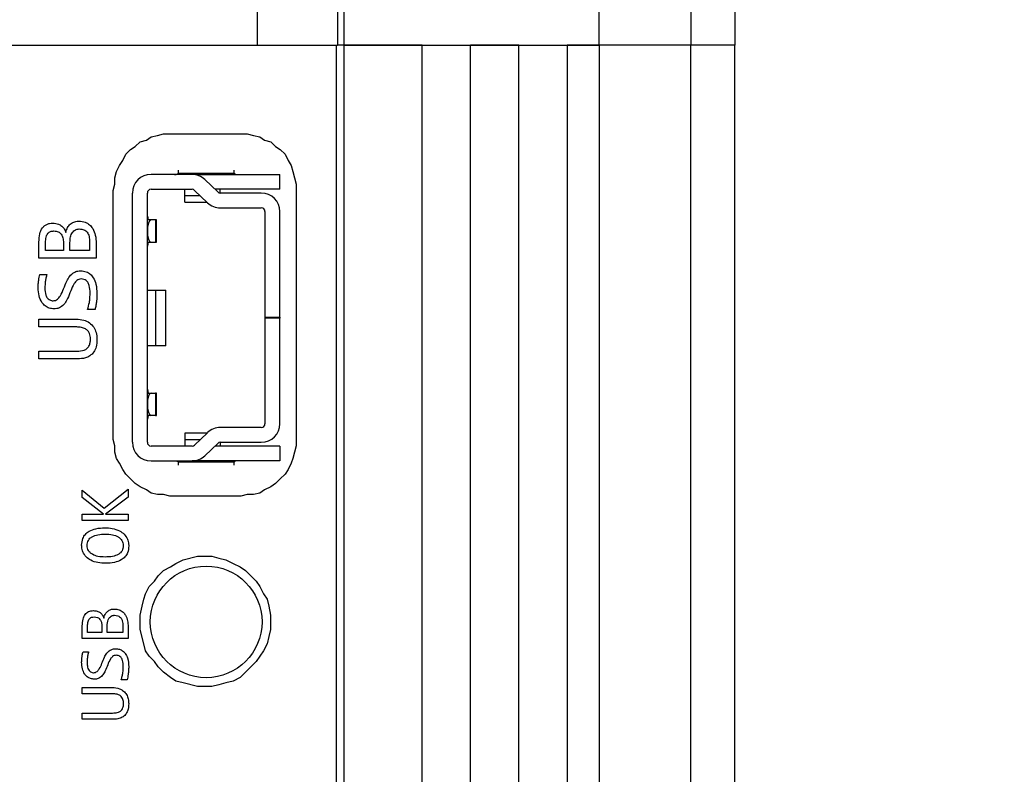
# Model space of a CAD drawing. Header units: millimetres. Extents: x 0 to 420, y 0 to 297.
# Tile 104 of 145: x 214.59 to 219.87, y 172.84 to 176.9. Entities that reach past the tile are written whole.
import ezdxf

# ---------------------------------------------------------------- set-up
doc = ezdxf.new("R2010")
doc.units = ezdxf.units.MM
doc.styles.add('SLDTEXTSTYLE0', font='TXT', dxfattribs={"width": 0.75})
doc.dimstyles.new('SLDDIMSTYLE0', dxfattribs={"dimtxt": 3.5, "dimasz": 3.302, "dimexe": 0, "dimexo": 0.0625, "dimgap": 0.875, "dimtad": 1, "dimlfac": 5, "dimrnd": 1e-09, "dimzin": 12, "dimdsep": 46, "dimtxsty": 'SLDTEXTSTYLE0', "dimsah": 1, "dimcen": 0.09, "dimadec": 0, "dimazin": 3, "dimtfac": 1, "dimtofl": 0, "dimtmove": 0, "dimatfit": 3, "dimfxl": 1, "dimfrac": 2, "dimtolj": 1, "dimtzin": 12, "dimarcsym": 0})

# ---------------------------------------------------------------- blocks, each defined once
blk = doc.blocks.new('_D_5')
at = {"color": 7, "linetype": 'Continuous', "lineweight": 18}
for p, q in [((186.436, 221.3553), (271.0027, 221.3553)), ((270.0027, 160.1553), (270.0027, 221.3553)), ((186.436, 160.1553), (271.0027, 160.1553))]:
    blk.add_line(p, q, dxfattribs=at)
for points in [[(270.0027, 221.3553), (269.4947, 218.0533), (270.5107, 218.0533)], [(270.0027, 160.1553), (270.5107, 163.4573), (269.4947, 163.4573)]]:
    blk.add_solid(points, dxfattribs=at)
at = {"color": 7, "linetype": 'Continuous', "lineweight": 18, "insert": (265.491, 186.8762), "char_height": 3.5, "attachment_point": 1, "rotation": 90, "style": 'SLDTEXTSTYLE0'}
blk.add_mtext('306', dxfattribs=at)

msp = doc.modelspace()

# ---------------------------------------------------------------- linework, layer by layer
at = {"color": 7, "linetype": 'Continuous', "lineweight": 25}
for p, q in [((215.8626, 176.7623), (215.8626, 177.1623)), ((216.2929, 177.1623), (216.2929, 176.7623)), ((216.3273, 177.1623), (216.3273, 176.7623)), ((217.6985, 176.7623), (217.6985, 177.1623)), ((218.1913, 177.1623), (218.1913, 176.7623)), ((218.4273, 177.1623), (218.4273, 176.7623)), ((193.892, 176.7623), (215.8626, 176.7623)), ((215.8626, 176.7623), (216.2929, 176.7623)), ((216.2873, 164.7623), (216.2873, 176.7623)), ((216.3273, 176.7623), (216.2929, 176.7623)), ((216.3273, 176.7623), (216.3273, 164.7623)), ((216.7473, 176.7623), (216.3273, 176.7623)), ((216.3273, 176.7623), (217.6985, 176.7623)), ((216.7473, 164.7623), (216.7473, 176.7623)), ((217.0073, 164.7623), (217.0073, 176.7623)), ((217.2673, 176.7623), (217.0073, 176.7623)), ((217.2673, 164.7623), (217.2673, 176.7623)), ((217.5273, 176.7623), (217.5273, 164.7623)), ((217.6985, 176.7623), (217.5273, 176.7623)), ((217.6985, 176.7623), (217.6985, 164.7623)), ((218.1913, 176.7623), (217.6985, 176.7623)), ((218.1913, 164.7623), (218.1913, 176.7623)), ((218.4273, 176.7623), (218.1913, 176.7623)), ((218.4273, 164.7623), (218.4273, 176.7623)), ((215.2066, 176.2177), (215.232, 176.2431)), ((215.232, 176.2431), (215.2659, 176.2516)), ((215.2659, 176.2516), (215.2913, 176.2685)), ((215.2913, 176.2685), (215.3252, 176.277)), ((215.3252, 176.277), (215.359, 176.2854)), ((215.359, 176.2854), (215.8078, 176.2854)), ((215.8078, 176.2854), (215.8416, 176.277)), ((215.8416, 176.277), (215.8755, 176.2685)), ((215.8755, 176.2685), (215.9009, 176.2516)), ((215.9009, 176.2516), (215.9348, 176.2431)), ((215.9348, 176.2431), (215.9602, 176.2177)), ((215.1558, 176.1754), (215.1812, 176.2008)), ((215.1812, 176.2008), (215.2066, 176.2177)), ((215.9602, 176.2177), (215.9856, 176.2008)), ((215.9856, 176.2008), (216.011, 176.1754)), ((215.122, 176.1161), (215.1389, 176.1415)), ((215.1389, 176.1415), (215.1558, 176.1754)), ((216.011, 176.1754), (216.0279, 176.1415)), ((216.0279, 176.1415), (216.0448, 176.1161)), ((215.0966, 176.0484), (215.105, 176.0822)), ((215.105, 176.0822), (215.122, 176.1161)), ((215.4373, 176.0792), (215.4365, 176.0734)), ((215.4373, 176.0895), (215.4373, 176.0792)), ((215.7373, 176.0792), (215.7373, 176.0895)), ((215.7382, 176.0734), (215.7373, 176.0792)), ((216.0448, 176.1161), (216.0533, 176.0822)), ((216.0533, 176.0822), (216.0703, 176.0145)), ((215.0966, 176.0145), (215.0966, 176.0484)), ((215.5113, 176.0674), (215.2913, 176.0674)), ((215.4365, 176.0734), (215.7382, 176.0734)), ((215.5313, 176.0674), (215.9833, 176.0674)), ((215.5808, 176.0393), (215.6494, 175.973)), ((215.9833, 175.9874), (215.9833, 176.0674)), ((215.0881, 175.9806), (215.0966, 176.0145)), ((215.0881, 174.6429), (215.0881, 175.9806)), ((215.2913, 175.9874), (215.5113, 175.9874)), ((215.4723, 175.9524), (215.4723, 175.9874)), ((215.5252, 175.9818), (215.5938, 175.9155)), ((215.9833, 175.9874), (215.6345, 175.9874)), ((215.6623, 175.9674), (215.6623, 175.9874)), ((216.0703, 176.0145), (216.0703, 174.609)), ((215.1913, 174.6274), (215.1913, 175.9674)), ((215.2713, 174.6274), (215.2713, 175.9674)), ((215.4723, 175.9174), (215.4723, 175.9524)), ((215.8833, 175.9674), (215.6633, 175.9674)), ((215.4723, 175.9174), (215.5918, 175.9174)), ((215.6633, 175.8874), (215.8833, 175.8874)), ((215.9033, 175.8674), (215.9033, 175.2994)), ((215.9833, 175.2994), (215.9833, 175.8674)), ((215.2911, 175.8224), (215.2713, 175.8224)), ((215.2715, 175.8423), (215.2753, 175.8224)), ((215.3157, 175.8224), (215.2911, 175.8224)), ((215.3157, 175.8224), (215.3157, 175.7024)), ((215.3213, 175.8224), (215.3157, 175.8224)), ((215.3213, 175.7024), (215.3213, 175.8224)), ((214.6891, 175.617), (214.6891, 175.7038)), ((214.7244, 175.6589), (214.7244, 175.7019)), ((214.8208, 175.6589), (214.7244, 175.6589)), ((214.8208, 175.7005), (214.8208, 175.6589)), ((214.8555, 175.6589), (214.8555, 175.7016)), ((214.9613, 175.6589), (214.8555, 175.6589)), ((214.9613, 175.703), (214.9613, 175.6589)), ((214.9965, 175.6964), (214.9965, 175.617)), ((215.2713, 175.7024), (215.2911, 175.7024)), ((215.2753, 175.7024), (215.2715, 175.6825)), ((215.2911, 175.7024), (215.3157, 175.7024)), ((215.3157, 175.7024), (215.3213, 175.7024)), ((214.9965, 175.617), (214.6891, 175.617)), ((214.6938, 175.5294), (214.7315, 175.5294)), ((215.2713, 175.4454), (215.3156, 175.4454)), ((215.3156, 175.4454), (215.3156, 175.1454)), ((215.3156, 175.4454), (215.3713, 175.4454)), ((215.3713, 175.1454), (215.3713, 175.4454)), ((214.9902, 175.3407), (214.9497, 175.3407)), ((214.6891, 175.2892), (214.8894, 175.2892)), ((214.6891, 175.2473), (214.6891, 175.2892)), ((215.9033, 175.2994), (215.9833, 175.2994)), ((215.9033, 175.2994), (215.9033, 175.2954)), ((215.9033, 175.2954), (215.9033, 174.7274)), ((215.9833, 175.2954), (215.9033, 175.2954)), ((215.9833, 175.2994), (215.9833, 175.2954)), ((215.9833, 174.7274), (215.9833, 175.2954)), ((214.8921, 175.2473), (214.6891, 175.2473)), ((215.3156, 175.1454), (215.2713, 175.1454)), ((215.3713, 175.1454), (215.3156, 175.1454)), ((214.6891, 175.1173), (214.8924, 175.1173)), ((214.6891, 175.0754), (214.6891, 175.1173)), ((214.8957, 175.0754), (214.6891, 175.0754)), ((215.2713, 174.8924), (215.2911, 174.8924)), ((215.2715, 174.9123), (215.2753, 174.8924)), ((215.2911, 174.8924), (215.3157, 174.8924)), ((215.3157, 174.8924), (215.3157, 174.7724)), ((215.3213, 174.8924), (215.3157, 174.8924)), ((215.3213, 174.7724), (215.3213, 174.8924)), ((215.2911, 174.7724), (215.2713, 174.7724)), ((215.2753, 174.7724), (215.2715, 174.7525)), ((215.3157, 174.7724), (215.2911, 174.7724)), ((215.3157, 174.7724), (215.3213, 174.7724)), ((215.8833, 174.7074), (215.6633, 174.7074)), ((215.5918, 174.6774), (215.4723, 174.6774)), ((215.4723, 174.6774), (215.4723, 174.6424)), ((215.5938, 174.6793), (215.5252, 174.613)), ((215.0966, 174.609), (215.0881, 174.6429)), ((215.0966, 174.5752), (215.0966, 174.609)), ((215.5113, 174.6074), (215.2913, 174.6074)), ((215.4723, 174.6424), (215.4723, 174.6074)), ((215.6494, 174.6218), (215.5808, 174.5555)), ((215.9833, 174.6074), (215.6345, 174.6074)), ((215.6623, 174.6274), (215.6623, 174.6074)), ((215.6633, 174.6274), (215.8833, 174.6274)), ((215.9833, 174.6074), (215.9833, 174.5274)), ((216.0703, 174.609), (216.0533, 174.5413)), ((215.105, 174.5413), (215.0966, 174.5752)), ((215.122, 174.5159), (215.105, 174.5413)), ((215.1389, 174.482), (215.122, 174.5159)), ((215.2913, 174.5274), (215.5113, 174.5274)), ((215.4365, 174.5214), (215.4373, 174.5156)), ((215.7382, 174.5214), (215.4365, 174.5214)), ((215.4373, 174.5156), (215.4373, 174.5054)), ((215.5313, 174.5274), (215.5113, 174.5274)), ((215.9833, 174.5274), (215.5313, 174.5274)), ((215.7373, 174.5156), (215.7382, 174.5214)), ((215.7373, 174.5054), (215.7373, 174.5156)), ((216.0448, 174.5159), (216.0279, 174.482)), ((216.0533, 174.5413), (216.0448, 174.5159)), ((215.1558, 174.4566), (215.1389, 174.482)), ((215.2066, 174.4058), (215.1558, 174.4566)), ((216.011, 174.4566), (215.9856, 174.4312)), ((216.0279, 174.482), (216.011, 174.4566)), ((215.232, 174.3889), (215.2066, 174.4058)), ((215.2659, 174.372), (215.232, 174.3889)), ((215.9348, 174.3889), (215.9009, 174.372)), ((215.9602, 174.4058), (215.9348, 174.3889)), ((215.9856, 174.4312), (215.9602, 174.4058)), ((214.922, 174.371), (215.0388, 174.2741)), ((214.922, 174.3314), (214.922, 174.371)), ((215.0388, 174.2741), (215.1679, 174.3754)), ((215.1679, 174.3333), (215.0474, 174.2412)), ((215.1679, 174.3754), (215.1679, 174.3333)), ((215.2913, 174.355), (215.2659, 174.372)), ((215.3252, 174.3466), (215.2913, 174.355)), ((215.359, 174.3466), (215.3252, 174.3466)), ((215.3929, 174.3381), (215.359, 174.3466)), ((215.7739, 174.3381), (215.3929, 174.3381)), ((215.8078, 174.3466), (215.7739, 174.3381)), ((215.8416, 174.3466), (215.8078, 174.3466)), ((215.8755, 174.355), (215.8416, 174.3466)), ((215.9009, 174.372), (215.8755, 174.355)), ((215.0364, 174.2412), (214.922, 174.3314)), ((214.922, 174.2412), (215.0364, 174.2412)), ((214.922, 174.2077), (214.922, 174.2412)), ((215.0474, 174.2412), (215.1679, 174.2412)), ((215.1679, 174.2412), (215.1679, 174.2077)), ((215.1679, 174.2077), (214.922, 174.2077)), ((215.4636, 173.9958), (215.5402, 174.015)), ((215.5402, 174.015), (215.617, 174.015)), ((215.617, 174.015), (215.6553, 174.0054)), ((215.3964, 173.9575), (215.4252, 173.9766)), ((215.4252, 173.9766), (215.4636, 173.9958)), ((215.6553, 174.0054), (215.6937, 173.9958)), ((215.6937, 173.9958), (215.7321, 173.9766)), ((215.7321, 173.9766), (215.7704, 173.9575)), ((215.3101, 173.8808), (215.3293, 173.9095)), ((215.3293, 173.9095), (215.3581, 173.9383)), ((215.3581, 173.9383), (215.3964, 173.9575)), ((215.7704, 173.9575), (215.7992, 173.9383)), ((215.7992, 173.9383), (215.8279, 173.9095)), ((215.8279, 173.9095), (215.8567, 173.8808)), ((215.2813, 173.852), (215.3101, 173.8808)), ((215.8567, 173.8808), (215.8759, 173.852)), ((215.2526, 173.7848), (215.2622, 173.8136)), ((215.2622, 173.8136), (215.2813, 173.852)), ((215.8759, 173.852), (215.8951, 173.8136)), ((215.8951, 173.8136), (215.9142, 173.7848)), ((215.243, 173.7465), (215.2526, 173.7848)), ((215.9142, 173.7848), (215.9238, 173.7465)), ((215.2334, 173.6985), (215.243, 173.7465)), ((215.2334, 173.6218), (215.2334, 173.6985)), ((215.9238, 173.7465), (215.9334, 173.6985)), ((215.9334, 173.6985), (215.9334, 173.6218)), ((214.922, 173.5721), (214.922, 173.6415)), ((214.9502, 173.6056), (214.9502, 173.64)), ((215.0273, 173.6056), (214.9502, 173.6056)), ((215.0273, 173.6389), (215.0273, 173.6056)), ((215.0551, 173.6056), (215.0551, 173.6398)), ((215.1397, 173.6056), (215.0551, 173.6056)), ((215.1397, 173.6409), (215.1397, 173.6056)), ((215.1679, 173.6356), (215.1679, 173.5721)), ((215.2526, 173.5451), (215.2334, 173.6218)), ((215.9334, 173.6218), (215.9238, 173.5835)), ((215.1679, 173.5721), (214.922, 173.5721)), ((215.2622, 173.5068), (215.2526, 173.5451)), ((215.9142, 173.5451), (215.8951, 173.5068)), ((215.9238, 173.5835), (215.9142, 173.5451)), ((214.9257, 173.502), (214.9559, 173.502)), ((215.2813, 173.478), (215.2622, 173.5068)), ((215.8951, 173.5068), (215.8759, 173.478)), ((215.3101, 173.4492), (215.2813, 173.478)), ((215.3293, 173.4205), (215.3101, 173.4492)), ((215.8567, 173.4492), (215.8279, 173.4205)), ((215.8759, 173.478), (215.8567, 173.4492)), ((215.3581, 173.3917), (215.3293, 173.4205)), ((215.3964, 173.3629), (215.3581, 173.3917)), ((215.7992, 173.3917), (215.7704, 173.3629)), ((215.8279, 173.4205), (215.7992, 173.3917)), ((215.1629, 173.3511), (215.1305, 173.3511)), ((215.4252, 173.3438), (215.3964, 173.3629)), ((215.4636, 173.3342), (215.4252, 173.3438)), ((215.5402, 173.315), (215.4636, 173.3342)), ((215.6937, 173.3342), (215.6553, 173.3246)), ((215.7321, 173.3438), (215.6937, 173.3342)), ((215.7704, 173.3629), (215.7321, 173.3438)), ((214.922, 173.3099), (215.0822, 173.3099)), ((214.922, 173.2764), (214.922, 173.3099)), ((215.0844, 173.2764), (214.922, 173.2764)), ((215.617, 173.315), (215.5402, 173.315)), ((215.6553, 173.3246), (215.617, 173.315)), ((214.922, 173.1723), (215.0846, 173.1723)), ((214.922, 173.1388), (214.922, 173.1723)), ((215.0873, 173.1388), (214.922, 173.1388))]:
    msp.add_line(p, q, dxfattribs=at)
at = {"color": 1, "linetype": 'Continuous', "lineweight": 25}
for p, q in [((215.5313, 176.0654), (215.5313, 176.0674)), ((215.5556, 175.9524), (215.4723, 175.9524)), ((215.4723, 174.6424), (215.5556, 174.6424)), ((215.5313, 174.5294), (215.5313, 174.5274))]:
    msp.add_line(p, q, dxfattribs=at)
at = {"color": 7, "linetype": 'Continuous', "lineweight": 25, "flags": 128}
for points in [[(215.2911, 175.8224), (215.2835, 175.8178), (215.2771, 175.8048), (215.2728, 175.7854), (215.2713, 175.7624), (215.2728, 175.7394), (215.2771, 175.72), (215.2835, 175.707), (215.2911, 175.7024)], [(215.2911, 174.8924), (215.2835, 174.8878), (215.2771, 174.8748), (215.2728, 174.8554), (215.2713, 174.8324), (215.2728, 174.8094), (215.2771, 174.79), (215.2835, 174.777), (215.2911, 174.7724)]]:
    msp.add_lwpolyline(points, dxfattribs=at)
at = {"color": 7, "linetype": 'Continuous', "lineweight": 25}
msp.add_circle((215.5873, 173.6623), 0.3, dxfattribs=at)
for centre, radius, start, end in [((215.2913, 175.9674), 0.1, 90, 180), ((215.5113, 175.9674), 0.1, 45.9849, 90), ((215.2913, 175.9674), 0.02, 90, 180), ((215.5113, 175.9674), 0.02, 45.9849, 90), ((215.6633, 175.9874), 0.02, 225.9849, 270), ((215.8833, 175.8674), 0.1, 0, 90), ((215.6633, 175.9874), 0.1, 225.9849, 270), ((215.8833, 175.8674), 0.02, 0, 90), ((215.6633, 174.6074), 0.1, 90, 134.0151), ((215.8833, 174.7274), 0.02, 270, 0), ((215.8833, 174.7274), 0.1, 270, 0), ((215.2913, 174.6274), 0.1, 180, 270), ((215.2913, 174.6274), 0.02, 180, 270), ((215.5113, 174.6274), 0.02, 270, 314.0151), ((215.6633, 174.6074), 0.02, 90, 134.0151), ((215.5113, 174.6274), 0.1, 270, 314.0151)]:
    msp.add_arc(centre, radius, start, end, dxfattribs=at)
for points, knots in [([(215.4173, 176.0674), (215.4195, 176.0674), (215.424, 176.0674), (215.4299, 176.0677), (215.434, 176.0691), (215.4358, 176.0714), (215.4364, 176.073), (215.4365, 176.0734)], [0, 0, 0, 0, 0.247262, 0.494768, 0.732131, 0.937256, 1, 1, 1, 1]), ([(215.7382, 176.0734), (215.7386, 176.0723), (215.7396, 176.07), (215.7426, 176.0682), (215.7469, 176.0675), (215.7519, 176.0674), (215.7556, 176.0674), (215.7573, 176.0674)], [0, 0, 0, 0, 0.198261, 0.396708, 0.591721, 0.809399, 1, 1, 1, 1]), ([(214.8335, 175.7553), (214.836, 175.7644), (214.8405, 175.781), (214.8566, 175.8006), (214.8765, 175.8125), (214.8934, 175.816), (214.9027, 175.8162), (214.9045, 175.8162)], [0, 0, 0, 0, 0.274998, 0.500547, 0.726735, 0.946369, 1, 1, 1, 1]), ([(214.9045, 175.8162), (214.9158, 175.8153), (214.9361, 175.8135), (214.9614, 175.7976), (214.9811, 175.7739), (214.9944, 175.739), (214.9958, 175.7113), (214.9965, 175.6964)], [0, 0, 0, 0, 0.196725, 0.354849, 0.512557, 0.735992, 1, 1, 1, 1]), ([(214.6891, 175.7038), (214.6897, 175.7187), (214.6908, 175.7452), (214.7029, 175.7754), (214.7179, 175.7914), (214.7312, 175.7995), (214.7469, 175.8044), (214.7581, 175.8049), (214.764, 175.8052)], [0, 0, 0, 0, 0.311339, 0.553267, 0.660044, 0.765598, 0.876903, 1, 1, 1, 1]), ([(214.7244, 175.7019), (214.7248, 175.7117), (214.7253, 175.7255), (214.7312, 175.7417), (214.7366, 175.7504), (214.7433, 175.7566), (214.7539, 175.7622), (214.7631, 175.7629), (214.7695, 175.7633)], [0, 0, 0, 0, 0.335621, 0.471509, 0.592288, 0.6859, 0.781725, 1, 1, 1, 1]), ([(214.764, 175.8052), (214.7741, 175.8043), (214.7911, 175.8029), (214.8123, 175.7909), (214.8259, 175.7748), (214.8309, 175.7618), (214.8335, 175.7553)], [0, 0, 0, 0, 0.325733, 0.548909, 0.772897, 1, 1, 1, 1]), ([(214.7695, 175.7633), (214.7736, 175.7631), (214.7813, 175.7628), (214.7921, 175.7594), (214.8014, 175.7539), (214.8113, 175.7435), (214.8196, 175.7252), (214.8204, 175.7092), (214.8208, 175.7005)], [0, 0, 0, 0, 0.1318, 0.251404, 0.365129, 0.480286, 0.715805, 1, 1, 1, 1]), ([(214.8555, 175.7016), (214.856, 175.7118), (214.8569, 175.7305), (214.8658, 175.7516), (214.876, 175.7637), (214.8848, 175.7699), (214.895, 175.7737), (214.9022, 175.7741), (214.9059, 175.7743)], [0, 0, 0, 0, 0.30811, 0.563423, 0.67641, 0.782286, 0.887868, 1, 1, 1, 1]), ([(214.9059, 175.7743), (214.9145, 175.7737), (214.9268, 175.7728), (214.9406, 175.7648), (214.9515, 175.7536), (214.9601, 175.7322), (214.9609, 175.7135), (214.9613, 175.703)], [0, 0, 0, 0, 0.245202, 0.351905, 0.456714, 0.694164, 1, 1, 1, 1]), ([(214.7651, 175.3884), (214.7695, 175.3887), (214.778, 175.3894), (214.7916, 175.3983), (214.8168, 175.4307), (214.8281, 175.4772), (214.853, 175.5206), (214.874, 175.5402), (214.8958, 175.5485), (214.9082, 175.549), (214.9131, 175.5493)], [0, 0, 0, 0, 0.05506, 0.108635, 0.201792, 0.576558, 0.708061, 0.841117, 0.936957, 1, 1, 1, 1]), ([(214.9131, 175.5493), (214.9234, 175.5484), (214.9422, 175.5469), (214.9657, 175.5321), (214.9845, 175.5098), (214.9984, 175.4739), (214.9999, 175.4444), (215.0007, 175.4272)], [0, 0, 0, 0, 0.181837, 0.330174, 0.478005, 0.695742, 1, 1, 1, 1]), ([(214.6847, 175.4592), (214.6849, 175.4658), (214.6854, 175.4792), (214.6882, 175.5027), (214.6917, 175.5193), (214.6938, 175.5294)], [0, 0, 0, 0, 0.282179, 0.564165, 1, 1, 1, 1]), ([(214.7315, 175.5294), (214.7298, 175.523), (214.7264, 175.5101), (214.7222, 175.4863), (214.7215, 175.4688), (214.7211, 175.4581)], [0, 0, 0, 0, 0.276747, 0.5535, 1, 1, 1, 1]), ([(214.9156, 175.5055), (214.9113, 175.5051), (214.9028, 175.5044), (214.8894, 175.4956), (214.8644, 175.4629), (214.853, 175.4165), (214.8285, 175.373), (214.808, 175.3538), (214.7867, 175.3453), (214.7743, 175.3448), (214.7693, 175.3446)], [0, 0, 0, 0, 0.054889, 0.108273, 0.20041, 0.580744, 0.710316, 0.841336, 0.934861, 1, 1, 1, 1]), ([(214.9638, 175.4302), (214.9633, 175.4438), (214.9627, 175.4641), (214.9531, 175.4871), (214.9426, 175.4984), (214.9301, 175.5045), (214.9207, 175.5051), (214.9156, 175.5055)], [0, 0, 0, 0, 0.39822, 0.598244, 0.723246, 0.84879, 1, 1, 1, 1]), ([(214.7693, 175.3446), (214.7608, 175.3454), (214.7438, 175.3471), (214.7211, 175.36), (214.7014, 175.3824), (214.6868, 175.4163), (214.6854, 175.4441), (214.6847, 175.4592)], [0, 0, 0, 0, 0.159371, 0.320947, 0.47661, 0.717562, 1, 1, 1, 1]), ([(214.7211, 175.4581), (214.7216, 175.4444), (214.7222, 175.425), (214.7332, 175.4036), (214.7439, 175.3935), (214.755, 175.3889), (214.7623, 175.3885), (214.7651, 175.3884)], [0, 0, 0, 0, 0.437354, 0.621156, 0.763625, 0.906919, 1, 1, 1, 1]), ([(214.9497, 175.3407), (214.9536, 175.3536), (214.96, 175.3745), (214.9633, 175.4048), (214.9636, 175.4217), (214.9638, 175.4302)], [0, 0, 0, 0, 0.441679, 0.719733, 1, 1, 1, 1]), ([(215.0007, 175.4272), (215.0001, 175.4139), (214.9992, 175.3927), (214.9955, 175.3638), (214.992, 175.3484), (214.9902, 175.3407)], [0, 0, 0, 0, 0.459051, 0.728874, 1, 1, 1, 1]), ([(214.8894, 175.2892), (214.9029, 175.2883), (214.9276, 175.2867), (214.9611, 175.2715), (214.984, 175.2477), (214.9985, 175.2163), (214.9999, 175.1935), (215.0007, 175.1807)], [0, 0, 0, 0, 0.229787, 0.420622, 0.612635, 0.782728, 1, 1, 1, 1]), ([(214.9657, 175.1823), (214.965, 175.1925), (214.9639, 175.2083), (214.9526, 175.2269), (214.9375, 175.2388), (214.9166, 175.2462), (214.9005, 175.247), (214.8921, 175.2473)], [0, 0, 0, 0, 0.268544, 0.418068, 0.567734, 0.777208, 1, 1, 1, 1]), ([(214.8924, 175.1173), (214.9061, 175.1179), (214.9256, 175.1187), (214.9478, 175.131), (214.9592, 175.1453), (214.965, 175.1632), (214.9655, 175.176), (214.9657, 175.1823)], [0, 0, 0, 0, 0.358666, 0.508742, 0.659803, 0.832868, 1, 1, 1, 1]), ([(215.0007, 175.1807), (215, 175.1671), (214.9989, 175.1437), (214.9852, 175.1124), (214.9646, 175.0917), (214.9338, 175.0776), (214.9104, 175.0763), (214.8957, 175.0754)], [0, 0, 0, 0, 0.2373978, 0.4128695, 0.5897139, 0.7417826, 1, 1, 1, 1]), ([(215.4173, 174.5274), (215.4195, 174.5274), (215.424, 174.5274), (215.4299, 174.5272), (215.434, 174.5257), (215.4358, 174.5234), (215.4364, 174.5218), (215.4365, 174.5214)], [0, 0, 0, 0, 0.24726, 0.494764, 0.732125, 0.93722, 1, 1, 1, 1]), ([(215.7573, 174.5274), (215.7551, 174.5274), (215.7506, 174.5274), (215.7448, 174.5272), (215.7406, 174.5257), (215.7388, 174.5234), (215.7383, 174.5218), (215.7382, 174.5214)], [0, 0, 0, 0, 0.24726, 0.494764, 0.732125, 0.93722, 1, 1, 1, 1]), ([(214.9185, 174.0744), (214.9195, 174.0867), (214.9213, 174.1079), (214.9376, 174.1339), (214.9616, 174.1531), (214.9979, 174.166), (215.027, 174.1673), (215.0432, 174.168)], [0, 0, 0, 0, 0.207365, 0.357328, 0.507121, 0.723805, 1, 1, 1, 1]), ([(214.9478, 174.0724), (214.9481, 174.0775), (214.9486, 174.0872), (214.954, 174.1008), (214.9629, 174.1121), (214.9796, 174.124), (215.0079, 174.1332), (215.0321, 174.1341), (215.0456, 174.1345)], [0, 0, 0, 0, 0.116376, 0.22351, 0.329776, 0.443764, 0.689511, 1, 1, 1, 1]), ([(215.0432, 174.168), (215.0566, 174.1675), (215.0835, 174.1665), (215.1194, 174.1545), (215.1481, 174.1347), (215.165, 174.1091), (215.1708, 174.0865), (215.1711, 174.074), (215.1713, 174.0706)], [0, 0, 0, 0, 0.222463, 0.446328, 0.618847, 0.792587, 0.944289, 1, 1, 1, 1]), ([(215.0456, 174.1345), (215.0586, 174.134), (215.0821, 174.133), (215.1096, 174.1233), (215.1263, 174.1113), (215.1356, 174.1), (215.1413, 174.0868), (215.1419, 174.0773), (215.1422, 174.0724)], [0, 0, 0, 0, 0.301417, 0.5491, 0.669367, 0.779096, 0.886427, 1, 1, 1, 1]), ([(215.0461, 173.9772), (215.0327, 173.9777), (215.0057, 173.9788), (214.9699, 173.9907), (214.9414, 174.0106), (214.9245, 174.0361), (214.9189, 174.0587), (214.9186, 174.0711), (214.9185, 174.0744)], [0, 0, 0, 0, 0.223089, 0.447522, 0.619645, 0.792902, 0.945139, 1, 1, 1, 1]), ([(215.0443, 174.0107), (215.0314, 174.0112), (215.0079, 174.0122), (214.9804, 174.0218), (214.9636, 174.0337), (214.9544, 174.0449), (214.9487, 174.0581), (214.9481, 174.0675), (214.9478, 174.0724)], [0, 0, 0, 0, 0.301379, 0.55009, 0.670107, 0.779537, 0.886591, 1, 1, 1, 1]), ([(215.1422, 174.0724), (215.1419, 174.0674), (215.1413, 174.0578), (215.1359, 174.0444), (215.1271, 174.0331), (215.1105, 174.0212), (215.0821, 174.0121), (215.0579, 174.0112), (215.0443, 174.0107)], [0, 0, 0, 0, 0.1150256, 0.2213503, 0.32731, 0.4413178, 0.6871964, 1, 1, 1, 1]), ([(215.1713, 174.0706), (215.1702, 174.058), (215.1685, 174.0366), (215.1521, 174.0107), (215.1282, 173.9919), (215.0918, 173.9792), (215.0626, 173.9779), (215.0461, 173.9772)], [0, 0, 0, 0, 0.212415, 0.358593, 0.504629, 0.720909, 1, 1, 1, 1]), ([(214.922, 173.6415), (214.9225, 173.6535), (214.9233, 173.6747), (214.933, 173.6988), (214.945, 173.7116), (214.9557, 173.7181), (214.9683, 173.722), (214.9772, 173.7224), (214.9819, 173.7226)], [0, 0, 0, 0, 0.311338, 0.553264, 0.660034, 0.765596, 0.876889, 1, 1, 1, 1]), ([(214.9819, 173.7226), (214.9887, 173.7222), (215.0012, 173.7213), (215.0179, 173.7133), (215.0306, 173.7002), (215.0351, 173.6888), (215.0375, 173.6828)], [0, 0, 0, 0, 0.274256, 0.504828, 0.736893, 1, 1, 1, 1]), ([(215.0375, 173.6828), (215.0392, 173.6893), (215.0426, 173.702), (215.0545, 173.7176), (215.0702, 173.7278), (215.0843, 173.7312), (215.0922, 173.7314), (215.0943, 173.7315)], [0, 0, 0, 0, 0.248112, 0.476905, 0.706444, 0.922661, 1, 1, 1, 1]), ([(215.0551, 173.6398), (215.0559, 173.6513), (215.0571, 173.6679), (215.0675, 173.6858), (215.0774, 173.6941), (215.087, 173.6976), (215.0932, 173.6979), (215.0954, 173.698)], [0, 0, 0, 0, 0.431433, 0.620579, 0.767147, 0.913961, 1, 1, 1, 1]), ([(215.0943, 173.7315), (215.103, 173.7308), (215.1199, 173.7294), (215.1408, 173.716), (215.1568, 173.6955), (215.1664, 173.668), (215.1674, 173.6465), (215.1679, 173.6356)], [0, 0, 0, 0, 0.189249, 0.370995, 0.527336, 0.758538, 1, 1, 1, 1]), ([(215.0954, 173.698), (215.1012, 173.6976), (215.1108, 173.697), (215.1231, 173.6908), (215.1319, 173.6811), (215.1388, 173.6641), (215.1394, 173.6499), (215.1397, 173.6409)], [0, 0, 0, 0, 0.207345, 0.346883, 0.486917, 0.674505, 1, 1, 1, 1]), ([(214.9502, 173.64), (214.9506, 173.6484), (214.9511, 173.6606), (214.9571, 173.6748), (214.9635, 173.6828), (214.9735, 173.6883), (214.9815, 173.6888), (214.9863, 173.6891)], [0, 0, 0, 0, 0.357915, 0.520797, 0.657171, 0.794494, 1, 1, 1, 1]), ([(214.9863, 173.6891), (214.9921, 173.6887), (215.0017, 173.6879), (215.0134, 173.6806), (215.0215, 173.6703), (215.0265, 173.6559), (215.0271, 173.6448), (215.0273, 173.6389)], [0, 0, 0, 0, 0.230958, 0.388873, 0.546834, 0.760505, 1, 1, 1, 1]), ([(214.9185, 173.4458), (214.9187, 173.4525), (214.9192, 173.4653), (214.9219, 173.4841), (214.9244, 173.496), (214.9257, 173.502)], [0, 0, 0, 0, 0.352868, 0.675749, 1, 1, 1, 1]), ([(214.9559, 173.502), (214.9543, 173.4956), (214.951, 173.483), (214.9482, 173.4639), (214.9478, 173.4513), (214.9476, 173.445)], [0, 0, 0, 0, 0.346033, 0.671606, 1, 1, 1, 1]), ([(214.9828, 173.3892), (214.9862, 173.3895), (214.993, 173.39), (215.0038, 173.397), (215.0238, 173.4225), (215.033, 173.4593), (215.0524, 173.4941), (215.0693, 173.5102), (215.0869, 173.5173), (215.097, 173.5177), (215.1012, 173.5179)], [0, 0, 0, 0, 0.054274, 0.107951, 0.20075, 0.568436, 0.702267, 0.837712, 0.933772, 1, 1, 1, 1]), ([(215.1012, 173.5179), (215.1079, 173.5175), (215.1213, 173.5166), (215.1394, 173.5072), (215.1551, 173.4913), (215.169, 173.462), (215.1704, 173.4366), (215.1713, 173.4203)], [0, 0, 0, 0, 0.149524, 0.295212, 0.440444, 0.641142, 1, 1, 1, 1]), ([(214.9861, 173.3542), (214.9794, 173.3548), (214.9659, 173.3562), (214.9478, 173.3663), (214.932, 173.3841), (214.9202, 173.4113), (214.9191, 173.4337), (214.9185, 173.4458)], [0, 0, 0, 0, 0.157339, 0.318725, 0.474602, 0.714083, 1, 1, 1, 1]), ([(214.9476, 173.445), (214.9479, 173.4363), (214.9484, 173.4228), (214.9541, 173.4063), (214.9616, 173.3967), (214.9704, 173.391), (214.9778, 173.3893), (214.9819, 173.3892), (214.9828, 173.3892)], [0, 0, 0, 0, 0.3496847, 0.5434486, 0.7010265, 0.8321417, 0.9632656, 1, 1, 1, 1]), ([(215.1032, 173.4829), (215.0997, 173.4826), (215.093, 173.482), (215.0823, 173.475), (215.0623, 173.4491), (215.0532, 173.4121), (215.0338, 173.3773), (215.0174, 173.3617), (215.0002, 173.3548), (214.9903, 173.3543), (214.9861, 173.3542)], [0, 0, 0, 0, 0.054553, 0.107989, 0.199968, 0.577228, 0.707811, 0.839878, 0.933489, 1, 1, 1, 1]), ([(215.1417, 173.4227), (215.1414, 173.4335), (215.1408, 173.4498), (215.1331, 173.4683), (215.1247, 173.4773), (215.1147, 173.4821), (215.1072, 173.4826), (215.1032, 173.4829)], [0, 0, 0, 0, 0.399223, 0.599786, 0.724692, 0.85011, 1, 1, 1, 1]), ([(215.1305, 173.3511), (215.1326, 173.3574), (215.1367, 173.3701), (215.1409, 173.3942), (215.1414, 173.4118), (215.1417, 173.4227)], [0, 0, 0, 0, 0.275185, 0.550084, 1, 1, 1, 1]), ([(215.1713, 173.4203), (215.1711, 173.4136), (215.1707, 173.4003), (215.1683, 173.3771), (215.1649, 173.3608), (215.1629, 173.3511)], [0, 0, 0, 0, 0.286615, 0.573085, 1, 1, 1, 1]), ([(215.0822, 173.3099), (215.0959, 173.3088), (215.118, 173.307), (215.1447, 173.2915), (215.1606, 173.2721), (215.1699, 173.2484), (215.1708, 173.2317), (215.1713, 173.223)], [0, 0, 0, 0, 0.289072, 0.46608, 0.643614, 0.815352, 1, 1, 1, 1]), ([(215.1433, 173.2244), (215.1429, 173.2311), (215.1422, 173.2425), (215.1352, 173.2571), (215.1242, 173.2675), (215.1068, 173.2752), (215.0927, 173.2759), (215.0844, 173.2764)], [0, 0, 0, 0, 0.225554, 0.3775812, 0.5302946, 0.7245011, 1, 1, 1, 1]), ([(215.0846, 173.1723), (215.0932, 173.1727), (215.1066, 173.1732), (215.1239, 173.1797), (215.1345, 173.1892), (215.1416, 173.2035), (215.1432, 173.2155), (215.1433, 173.2233), (215.1433, 173.2244)], [0, 0, 0, 0, 0.283013, 0.442867, 0.60419, 0.741978, 0.965311, 1, 1, 1, 1]), ([(215.1713, 173.223), (215.1704, 173.2093), (215.169, 173.1882), (215.1547, 173.163), (215.1363, 173.1479), (215.1127, 173.14), (215.0957, 173.1392), (215.0873, 173.1388)], [0, 0, 0, 0, 0.29861, 0.461232, 0.624784, 0.813241, 1, 1, 1, 1])]:
    msp.add_open_spline(points, degree=3, knots=knots, dxfattribs=at)

# ---------------------------------------------------------------- dimensions: what is measured, and where the dimension line sits
at = {"color": 7, "linetype": 'Continuous', "lineweight": 18}
dim = msp.add_linear_dim(base=(270.0027, 221.3553), p1=(185.436, 160.1553), p2=(185.436, 221.3553), angle=90, dimstyle='SLDDIMSTYLE0', dxfattribs=at)
dim.commit()
dim.dimension.update_dxf_attribs({"geometry": '_D_5', "text_midpoint": (270.0027, 190.7553), "dimtype": 160})

doc.saveas('drawing.dxf')
